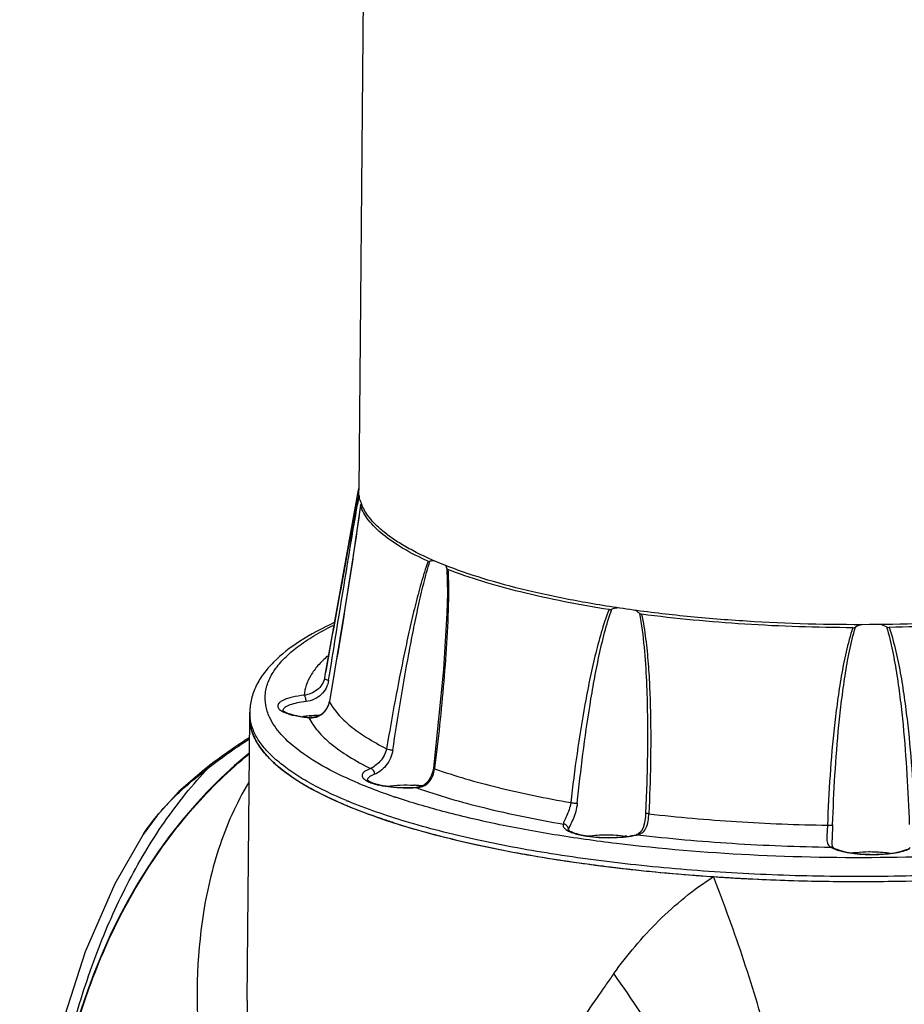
# Model space of a CAD drawing. Header units: millimetres. Extents: x 12 to 2508, y 25 to 1770.
# Tile 40 of 53: x 2147 to 2233, y 946 to 1042. Entities that reach past the tile are written whole.
import ezdxf

# ---------------------------------------------------------------- set-up
doc = ezdxf.new("R2010")
doc.units = ezdxf.units.MM
for name, color, linetype in [('ARM1_ABL90', 7, 'Continuous'), ('ARM1_PIPE_PBL98', 7, 'Continuous'), ('COVER_M_PBL80', 7, 'Continuous'), ('FLANGE_ARM1_PBL91', 7, 'Continuous'), ('HOLDER_M_PBL81', 7, 'Continuous'), ('MODULE_M_ABL79', 7, 'Continuous'), ('new_view_8_VBL72', 7, 'Continuous')]:
    doc.layers.add(name, color=color, linetype=linetype)

# ---------------------------------------------------------------- blocks, each defined once
blk = doc.blocks.new('COVER_M_PBL80', base_point=(1059.506, 1371.813))
at = {"layer": 'COVER_M_PBL80', "color": 2}
for p, q in [((1057.395, 1424.228), (1057.488, 1424.328)), ((1057.402, 1424.22), (1057.488, 1424.328)), ((1051.269, 1417.957), (1051.286, 1417.984))]:
    blk.add_line(p, q, dxfattribs=at)
at = {"layer": 'COVER_M_PBL80', "color": 7}
blk.add_line((1051.268, 1417.956), (1051.269, 1417.957), dxfattribs=at)
for points in [[(1057.26, 1424.334), (1054.764, 1422.159), (1052.626, 1419.82), (1051.267, 1417.956)], [(1051.269, 1417.957), (1048.481, 1413.114), (1045.57, 1406.466), (1043.304, 1399.346), (1041.684, 1392.211), (1040.607, 1385.414), (1039.936, 1379.081), (1039.561, 1373.171), (1039.419, 1367.802)]]:
    blk.add_lwpolyline(points, dxfattribs=at)
blk.add_arc((1092.96, 1378.612), 58.008, 122.66939, 127.98306, dxfattribs=at)
at = {"layer": 'COVER_M_PBL80', "color": 2}
for centre, radius, start, end in [((1093.241, 1378.535), 58.097, 122.93124, 127.98085), ((1075.585, 1399.548), 30.685, 126.14043, 126.46323), ((1071.871, 1403.823), 25.014, 135.81993, 137.42561)]:
    blk.add_arc(centre, radius, start, end, dxfattribs=at)
at = {"layer": 'COVER_M_PBL80', "color": 7}
blk.add_ellipse((1091.687, 1373.994), major_axis=(-12.478, 60.422), ratio=0.797017, start_param=0.39586, end_param=2.63402, dxfattribs=at)
at = {"layer": 'COVER_M_PBL80', "color": 2}
for points, knots in [([(1057.26, 1424.334), (1057.272, 1424.343), (1057.345, 1424.378), (1057.43, 1424.352), (1057.488, 1424.328)], [0, 0, 0, 0, 0.200537, 1, 1, 1, 1]), ([(1040.238, 1367.055), (1040.26, 1369.704), (1040.458, 1375.048), (1041.189, 1383.041), (1042.394, 1390.946), (1044.117, 1398.597), (1046.411, 1405.866), (1049.33, 1412.649), (1052.92, 1418.838), (1055.827, 1422.536), (1057.395, 1424.228)], [0, 0, 0, 0, 0.130387, 0.263077, 0.394867, 0.523729, 0.648709, 0.76954, 0.886437, 1, 1, 1, 1]), ([(1053.932, 1421.256), (1054.198, 1421.529), (1055.274, 1422.588), (1056.441, 1423.555), (1057.349, 1424.226)], [0, 0, 0, 0, 0.252443, 1, 1, 1, 1]), ([(1051.286, 1417.984), (1051.447, 1418.231), (1052.11, 1419.196), (1052.858, 1420.101), (1053.451, 1420.746)], [0, 0, 0, 0, 0.251317, 1, 1, 1, 1])]:
    blk.add_open_spline(points, degree=3, knots=knots, dxfattribs=at)
blk = doc.blocks.new('HOLDER_M_PBL81', base_point=(1109.856, 1362.7))
at = {"layer": 'HOLDER_M_PBL81', "color": 7}
for p, q in [((1061.463, 1401.695), (1061.701, 1429.463)), ((1067.356, 1422.665), (1067.29, 1422.697)), ((1067.348, 1422.664), (1067.29, 1422.697))]:
    blk.add_line(p, q, dxfattribs=at)
at = {"layer": 'HOLDER_M_PBL81', "color": 2}
for p, q in [((1096.285, 1402.77), (1096.247, 1402.715)), ((1096.309, 1402.767), (1096.272, 1402.712))]:
    blk.add_line(p, q, dxfattribs=at)
at = {"layer": 'HOLDER_M_PBL81', "color": 7}
for centre, radius, start, end in [((1065.93, 1429.427), 4.23, 179.50978, 186.48629), ((1078.742, 1442.663), 23.017, 236.68529, 239.44212), ((1079.959, 1444.708), 25.397, 239.42371, 240.07605), ((1098.617, 1490.605), 75.044, 252.32525, 253.68775), ((1102.799, 1505.248), 90.272, 253.75118, 256.18674), ((1106.537, 1520.44), 105.916, 256.18478, 257.48765), ((1109.93, 1536.017), 121.859, 257.51693, 259.31398), ((1112.831, 1551.437), 137.55, 259.31759, 260.4941), ((1115.314, 1566.523), 152.838, 260.51001, 261.97737), ((1117.285, 1580.573), 167.026, 261.98085, 263.04438), ((1118.835, 1593.527), 180.072, 263.05379, 264.34726), ((1119.979, 1605.16), 191.762, 264.34961, 265.33805), ((1120.573, 1612.495), 199.12, 265.33907, 266.12963), ((1120.916, 1617.578), 204.215, 266.12995, 266.76449), ((1121.08, 1620.414), 207.056, 266.76338, 266.96374), ((1121.307, 1624.935), 211.582, 266.96716, 268.89918), ((1121.407, 1628.558), 215.206, 268.8913, 269.08235), ((1121.407, 1628.083), 214.732, 269.08016, 271.00253), ((1121.442, 1625.762), 212.411, 271.00404, 271.18673)]:
    blk.add_arc(centre, radius, start, end, dxfattribs=at)
at = {"layer": 'HOLDER_M_PBL81', "color": 2}
for centre, radius, start, end in [((1267.394, 1282.943), 208.894, 144.47424, 144.82447), ((1268.377, 1282.25), 210.097, 144.8243, 144.99544)]:
    blk.add_arc(centre, radius, start, end, dxfattribs=at)
at = {"layer": 'HOLDER_M_PBL81', "color": 7}
for points, knots in [([(1062.082, 1427.637), (1062.036, 1427.745), (1061.871, 1428.168), (1061.766, 1428.615), (1061.728, 1428.949)], [0, 0, 0, 0, 0.257928, 1, 1, 1, 1]), ([(1062.522, 1426.803), (1062.478, 1426.872), (1062.316, 1427.141), (1062.173, 1427.422), (1062.082, 1427.637)], [0, 0, 0, 0, 0.257516, 1, 1, 1, 1]), ([(1063.499, 1425.556), (1063.404, 1425.657), (1063.05, 1426.05), (1062.729, 1426.473), (1062.522, 1426.803)], [0, 0, 0, 0, 0.263134, 1, 1, 1, 1]), ([(1043.267, 1365.787), (1042.237, 1371.426), (1041.429, 1382.843), (1043.697, 1396.878), (1047.513, 1407.235), (1051.296, 1414.328), (1055.972, 1420.638), (1059.679, 1424.258), (1061.648, 1425.874)], [0, 0, 0, 0, 0.26179, 0.517809, 0.642602, 0.764606, 0.883702, 1, 1, 1, 1]), ([(1064.39, 1424.708), (1064.309, 1424.777), (1064.002, 1425.048), (1063.707, 1425.334), (1063.499, 1425.556)], [0, 0, 0, 0, 0.259126, 1, 1, 1, 1]), ([(1066.1, 1423.429), (1065.944, 1423.532), (1065.354, 1423.932), (1064.787, 1424.366), (1064.39, 1424.708)], [0, 0, 0, 0, 0.263434, 1, 1, 1, 1]), ([(1071.196, 1420.793), (1070.845, 1420.94), (1069.536, 1421.508), (1068.256, 1422.144), (1067.348, 1422.664)], [0, 0, 0, 0, 0.266852, 1, 1, 1, 1]), ([(1075.833, 1419.104), (1075.42, 1419.236), (1073.857, 1419.75), (1072.314, 1420.326), (1071.196, 1420.793)], [0, 0, 0, 0, 0.263512, 1, 1, 1, 1])]:
    blk.add_open_spline(points, degree=3, knots=knots, dxfattribs=at)
at = {"layer": 'HOLDER_M_PBL81', "color": 2}
for points, knots in [([(1061.615, 1423.075), (1060.378, 1421.026), (1058.405, 1416.559), (1057.369, 1411.811), (1057.034, 1409.393)], [0, 0, 0, 0, 0.495142, 1, 1, 1, 1]), ([(1097.384, 1404.325), (1098.693, 1406.159), (1101.637, 1409.67), (1105.2, 1412.574), (1107.133, 1413.829)], [0, 0, 0, 0, 0.494369, 1, 1, 1, 1]), ([(1115.858, 1381.23), (1115.527, 1383.821), (1114.618, 1389.175), (1112.69, 1397.3), (1110.202, 1405.602), (1108.21, 1411.105), (1107.133, 1413.829)], [0, 0, 0, 0, 0.231642, 0.481183, 0.740249, 1, 1, 1, 1]), ([(1057.034, 1409.393), (1056.422, 1404.989), (1056.427, 1395.756), (1059.053, 1381.9), (1063.825, 1367.919), (1068.175, 1358.842), (1070.627, 1354.341)], [0, 0, 0, 0, 0.23186, 0.476375, 0.732755, 1, 1, 1, 1]), ([(1111.202, 1373.815), (1110.809, 1376.25), (1109.526, 1381.33), (1106.533, 1388.955), (1102.467, 1396.758), (1099.175, 1401.826), (1097.384, 1404.325)], [0, 0, 0, 0, 0.219256, 0.463748, 0.726731, 1, 1, 1, 1]), ([(1096.247, 1402.715), (1090.819, 1394.959), (1081.321, 1379.275), (1073.744, 1362.585), (1070.627, 1354.341)], [0, 0, 0, 0, 0.517847, 1, 1, 1, 1]), ([(1061.463, 1401.695), (1061.429, 1397.782), (1061.846, 1389.854), (1064.303, 1373.874), (1067.749, 1362.055), (1070.627, 1354.341)], [0, 0, 0, 0, 0.242271, 0.49024, 1, 1, 1, 1])]:
    blk.add_open_spline(points, degree=3, knots=knots, dxfattribs=at)
blk = doc.blocks.new('MODULE_M_ABL79', base_point=(1109.856, 1362.7))
at = {"layer": 'COVER_M_PBL80'}
blk.add_blockref('COVER_M_PBL80', (1059.506, 1371.813), dxfattribs=at)
at = {"layer": 'HOLDER_M_PBL81'}
blk.add_blockref('HOLDER_M_PBL81', (1109.856, 1362.7), dxfattribs=at)
blk = doc.blocks.new('FLANGE_ARM1_PBL91', base_point=(1119.701, 1432.667))
at = {"layer": 'FLANGE_ARM1_PBL91', "color": 7}
for p, q in [((1072.343, 1451.725), (1069.066, 1433.568)), ((1072.55, 1450.221), (1072.551, 1450.197)), ((1081.07, 1441.582), (1081.07, 1441.554)), ((1061.701, 1429.463), (1061.705, 1429.944)), ((1067.535, 1429.428), (1067.535, 1429.428)), ((1100.676, 1426.3), (1100.676, 1426.3)), ((1077.98, 1422.573), (1077.979, 1422.573)), ((1100.494, 1420.058), (1100.494, 1420.058)), ((1118.76, 1417.424), (1118.76, 1417.423))]:
    blk.add_line(p, q, dxfattribs=at)
at = {"layer": 'FLANGE_ARM1_PBL91', "color": 2}
for p, q in [((1081.03, 1444.04), (1081.07, 1441.582)), ((1081.167, 1441.581), (1081.167, 1441.553)), ((1081.172, 1441.581), (1081.172, 1441.553)), ((1069.066, 1433.568), (1069.027, 1433.287)), ((1069.077, 1433.567), (1069.027, 1433.287)), ((1069.513, 1430.98), (1069.508, 1431.002)), ((1067.493, 1429.412), (1067.535, 1429.428)), ((1067.493, 1429.412), (1067.499, 1429.402)), ((1067.493, 1429.412), (1067.497, 1429.402)), ((1079.82, 1424.448), (1079.814, 1424.399)), ((1079.82, 1424.448), (1079.814, 1424.399)), ((1078.01, 1422.556), (1077.98, 1422.573)), ((1077.981, 1422.554), (1078.01, 1422.556)), ((1100.812, 1420.045), (1100.81, 1419.99)), ((1100.812, 1420.045), (1100.81, 1419.99)), ((1099.702, 1417.933), (1099.582, 1417.938))]:
    blk.add_line(p, q, dxfattribs=at)
at = {"layer": 'FLANGE_ARM1_PBL91', "color": 7}
for points in [[(1072.55, 1450.221), (1072.271, 1448.209), (1071.807, 1445.075), (1071.028, 1440.101), (1069.508, 1431.002)], [(1081.07, 1441.581), (1081.027, 1439.66), (1080.703, 1434.134), (1079.705, 1424.462)], [(1069.508, 1431.002), (1069.436, 1430.714), (1069.181, 1430.203), (1068.801, 1429.798), (1068.346, 1429.538), (1067.844, 1429.425), (1067.535, 1429.428)], [(1100.676, 1426.3), (1100.612, 1423.052), (1100.494, 1420.058)], [(1079.705, 1424.462), (1079.653, 1424.166), (1079.463, 1423.61), (1079.166, 1423.144), (1078.771, 1422.806), (1078.291, 1422.615), (1077.98, 1422.573)], [(1100.494, 1420.058), (1100.47, 1419.714), (1100.385, 1419.099), (1100.249, 1418.612), (1100.067, 1418.265), (1099.796, 1418.019), (1099.579, 1417.937)], [(1118.895, 1416.665), (1118.871, 1416.686), (1118.822, 1416.786), (1118.778, 1417.002), (1118.759, 1417.364), (1118.76, 1417.423)]]:
    blk.add_lwpolyline(points, dxfattribs=at)
for centre, radius, start, end in [((1075.798, 1451.402), 3.458, 174.76622, 184.09179), ((1075.861, 1451.395), 3.521, 170.38472, 174.75092), ((1072.662, 1450.06), 1.103, 100.98169, 102.75934), ((1098.413, 1437.957), 2.238, 48.98111, 62.8499), ((1122.61, 1435.274), 3.391, 106.02411, 117.1083), ((1122.521, 1435.01), 3.66, 64.5353, 75.02479), ((1068.432, 1418.728), 10.891, 94.83866, 97.99905), ((1068.559, 1417.424), 12.201, 94.66185, 94.91439), ((1068.644, 1416.299), 13.329, 90.61977, 94.63071), ((1076.985, 1409.507), 13.308, 85.605, 86.45357), ((1077.049, 1410.31), 12.502, 83.09475, 85.61567), ((1097.046, 1407.824), 10.083, 80.8912, 81.83419)]:
    blk.add_arc(centre, radius, start, end, dxfattribs=at)
at = {"layer": 'FLANGE_ARM1_PBL91', "color": 2}
for centre, radius, start, end in [((1224.44, 1423.414), 154.529, 169.66532, 169.98318), ((1065.238, 1430.065), 0.293, 167.59394, 170.53811), ((1067.585, 1431.288), 1.948, 325.26257, 326.35144), ((1067.535, 1431.317), 2.006, 326.42872, 340.46144), ((1067.511, 1431.327), 2.032, 340.43395, 346.25195), ((1067.544, 1431.319), 1.997, 346.25189, 350.23948), ((1065.931, 1429.908), 4.227, 179.51644, 186.02086), ((1065.989, 1429.914), 4.285, 186.01519, 187.19348), ((1067.72, 1431.298), 1.9, 263.11724, 264.36335), ((1089.4, 1463.404), 43.873, 247.18076, 247.29684), ((1073.507, 1423.253), 0.295, 166.91139, 170.06814), ((1095.737, 1480.237), 61.862, 251.06917, 251.39691), ((1088.753, 1463.229), 45.478, 247.297, 247.484), ((1093.718, 1419.891), 1.779, 237.36436, 240.18879), ((1093.203, 1418.366), 0.295, 166.37043, 169.49648), ((1093.222, 1418.361), 0.315, 158.47173, 166.30209), ((1098.014, 1425.002), 7.268, 282.56813, 283.42722)]:
    blk.add_arc(centre, radius, start, end, dxfattribs=at)
for points, knots in [([(1072.349, 1451.155), (1072.062, 1449.763), (1071.518, 1446.905), (1070.711, 1442.553), (1069.896, 1438.084), (1069.351, 1435.079), (1069.077, 1433.567)], [0, 0, 0, 0, 0.238276, 0.48785, 0.742334, 1, 1, 1, 1]), ([(1069.438, 1433.069), (1069.908, 1435.992), (1070.609, 1440.347), (1071.551, 1446.088), (1072.022, 1448.907), (1072.267, 1450.292)], [0, 0, 0, 0, 0.508795, 0.75814, 1, 1, 1, 1]), ([(1072.551, 1450.197), (1072.335, 1448.573), (1071.861, 1445.342), (1070.861, 1438.935), (1070.062, 1434.153), (1069.513, 1430.98)], [0, 0, 0, 0, 0.252543, 0.503464, 1, 1, 1, 1]), ([(1079.177, 1444.737), (1078.922, 1444.029), (1078.478, 1442.568), (1077.895, 1440.338), (1077.361, 1438.06), (1076.694, 1434.978), (1075.931, 1431.079), (1075.378, 1427.942), (1075.113, 1426.366)], [0, 0, 0, 0, 0.119992, 0.242872, 0.367256, 0.49262, 0.745346, 1, 1, 1, 1]), ([(1075.722, 1426.22), (1075.959, 1427.802), (1076.454, 1430.953), (1077.136, 1434.872), (1077.732, 1437.976), (1078.212, 1440.275), (1078.732, 1442.533), (1079.134, 1444.014), (1079.367, 1444.736)], [0, 0, 0, 0, 0.254156, 0.506586, 0.631908, 0.756328, 0.879533, 1, 1, 1, 1]), ([(1081.172, 1441.553), (1081.162, 1440.116), (1081.046, 1437.247), (1080.631, 1431.54), (1080.173, 1427.278), (1079.82, 1424.448)], [0, 0, 0, 0, 0.251124, 0.501535, 1, 1, 1, 1]), ([(1096.913, 1440.004), (1096.615, 1439.268), (1096.12, 1437.748), (1095.515, 1435.427), (1094.996, 1433.073), (1094.387, 1429.905), (1093.75, 1425.911), (1093.338, 1422.7), (1093.154, 1421.089)], [0, 0, 0, 0, 0.123322, 0.247576, 0.372336, 0.497438, 0.748355, 1, 1, 1, 1]), ([(1093.798, 1421.034), (1093.964, 1422.646), (1094.332, 1425.863), (1094.902, 1429.867), (1095.445, 1433.047), (1095.911, 1435.413), (1096.45, 1437.753), (1096.899, 1439.288), (1097.173, 1440.035)], [0, 0, 0, 0, 0.251541, 0.502394, 0.627481, 0.752221, 0.87659, 1, 1, 1, 1]), ([(1099.882, 1439.646), (1100.106, 1438.55), (1100.373, 1436.326), (1100.589, 1432.984), (1100.681, 1429.641), (1100.686, 1427.413), (1100.676, 1426.3)], [0, 0, 0, 0, 0.250688, 0.50082, 0.750557, 1, 1, 1, 1]), ([(1100.092, 1439.548), (1100.271, 1438.75), (1100.522, 1437.133), (1100.758, 1434.694), (1100.902, 1432.25), (1101.004, 1428.993), (1101, 1424.922), (1100.891, 1421.669), (1100.812, 1420.045)], [0, 0, 0, 0, 0.125371, 0.25064, 0.375783, 0.500814, 0.750574, 1, 1, 1, 1]), ([(1063.647, 1429.465), (1063.477, 1429.835), (1063.225, 1430.602), (1063.186, 1431.815), (1063.503, 1433.014), (1064.161, 1434.182), (1065.141, 1435.317), (1066.436, 1436.419), (1068.039, 1437.485), (1069.236, 1438.131), (1069.88, 1438.451)], [0, 0, 0, 0, 0.100668, 0.196826, 0.295565, 0.403415, 0.525264, 0.664272, 0.822232, 1, 1, 1, 1]), ([(1120.805, 1438.224), (1120.54, 1437.453), (1120.123, 1435.872), (1119.653, 1433.472), (1119.284, 1431.054), (1118.889, 1427.818), (1118.539, 1423.756), (1118.373, 1420.5), (1118.316, 1418.871)], [0, 0, 0, 0, 0.125064, 0.250088, 0.375089, 0.500079, 0.750034, 1, 1, 1, 1]), ([(1118.822, 1418.9), (1118.874, 1420.529), (1119.024, 1423.785), (1119.338, 1427.849), (1119.691, 1431.09), (1120.024, 1433.513), (1120.441, 1435.924), (1120.821, 1437.514), (1121.065, 1438.292)], [0, 0, 0, 0, 0.249937, 0.499871, 0.62485, 0.749819, 0.874907, 1, 1, 1, 1]), ([(1124.095, 1438.314), (1124.338, 1437.539), (1124.716, 1435.954), (1125.131, 1433.55), (1125.461, 1431.131), (1125.812, 1427.895), (1126.123, 1423.836), (1126.272, 1420.583), (1126.324, 1418.955)], [0, 0, 0, 0, 0.124843, 0.249812, 0.374736, 0.499725, 0.749798, 1, 1, 1, 1]), ([(1124.359, 1438.25), (1124.626, 1437.482), (1125.044, 1435.907), (1125.516, 1433.514), (1125.888, 1431.102), (1126.287, 1427.871), (1126.643, 1423.815), (1126.815, 1420.562), (1126.875, 1418.934)], [0, 0, 0, 0, 0.124827, 0.249734, 0.374691, 0.499688, 0.749777, 1, 1, 1, 1]), ([(1069.333, 1435.447), (1068.997, 1435.155), (1068.394, 1434.566), (1067.673, 1433.603), (1067.201, 1432.617), (1067.056, 1431.933), (1067.031, 1431.602)], [0, 0, 0, 0, 0.290755, 0.549287, 0.782487, 1, 1, 1, 1]), ([(1069.027, 1433.287), (1068.986, 1433.063), (1068.814, 1432.62), (1068.328, 1432.095), (1067.709, 1431.751), (1067.255, 1431.634), (1067.031, 1431.602)], [0, 0, 0, 0, 0.246312, 0.498241, 0.756203, 1, 1, 1, 1]), ([(1069.438, 1433.069), (1069.396, 1432.807), (1069.226, 1432.288), (1068.726, 1431.629), (1068.034, 1431.171), (1067.497, 1431.025), (1067.23, 1430.996)], [0, 0, 0, 0, 0.245765, 0.495264, 0.751369, 1, 1, 1, 1]), ([(1069.027, 1433.287), (1069.024, 1433.267), (1069.06, 1433.214), (1069.197, 1433.134), (1069.335, 1433.091), (1069.438, 1433.069)], [0, 0, 0, 0, 0.128474, 0.344776, 1, 1, 1, 1]), ([(1067.031, 1431.602), (1066.645, 1431.558), (1066.098, 1431.474), (1065.432, 1431.293), (1065.043, 1431.148), (1064.745, 1430.987), (1064.54, 1430.814), (1064.434, 1430.614), (1064.453, 1430.477), (1064.477, 1430.42)], [0, 0, 0, 0, 0.381397, 0.541715, 0.67764, 0.787751, 0.872899, 0.93895, 1, 1, 1, 1]), ([(1067.23, 1430.996), (1067.231, 1431.123), (1067.206, 1431.306), (1067.122, 1431.507), (1067.064, 1431.582), (1067.031, 1431.602)], [0, 0, 0, 0, 0.582367, 0.824981, 1, 1, 1, 1]), ([(1064.477, 1430.42), (1064.522, 1430.313), (1064.737, 1430.103), (1064.992, 1429.977), (1065.148, 1429.911)], [0, 0, 0, 0, 0.407266, 1, 1, 1, 1]), ([(1067.23, 1430.996), (1066.931, 1430.962), (1066.39, 1430.879), (1065.765, 1430.714), (1065.373, 1430.545), (1065.124, 1430.396), (1064.976, 1430.24), (1064.952, 1430.128)], [0, 0, 0, 0, 0.35833, 0.651021, 0.767889, 0.863971, 1, 1, 1, 1]), ([(1067.534, 1429.407), (1067.843, 1429.377), (1068.501, 1429.476), (1069.003, 1429.915), (1069.186, 1430.178)], [0, 0, 0, 0, 0.492497, 1, 1, 1, 1]), ([(1069.513, 1430.98), (1069.739, 1430.551), (1070.357, 1429.691), (1071.602, 1428.521), (1073.215, 1427.386), (1074.444, 1426.704), (1075.113, 1426.366)], [0, 0, 0, 0, 0.197711, 0.427518, 0.694251, 1, 1, 1, 1]), ([(1071.201, 1421.275), (1069.874, 1421.83), (1068.006, 1422.712), (1065.783, 1424.094), (1064.446, 1425.105), (1063.363, 1426.138), (1062.538, 1427.193), (1061.978, 1428.268), (1061.784, 1429.014), (1061.738, 1429.377)], [0, 0, 0, 0, 0.333269, 0.477152, 0.606125, 0.721, 0.823224, 0.915092, 1, 1, 1, 1]), ([(1072.385, 1422.965), (1071.299, 1423.422), (1069.321, 1424.348), (1066.748, 1425.931), (1064.83, 1427.584), (1063.933, 1428.842), (1063.647, 1429.465)], [0, 0, 0, 0, 0.318705, 0.589596, 0.814498, 1, 1, 1, 1]), ([(1065.148, 1429.911), (1065.473, 1429.773), (1066.253, 1429.564), (1067.047, 1429.453), (1067.493, 1429.412)], [0, 0, 0, 0, 0.441394, 1, 1, 1, 1]), ([(1067.497, 1429.402), (1067.73, 1428.938), (1068.384, 1428.005), (1069.725, 1426.742), (1071.478, 1425.518), (1072.818, 1424.785), (1073.548, 1424.422)], [0, 0, 0, 0, 0.195898, 0.424856, 0.692155, 1, 1, 1, 1]), ([(1177.671, 1428.485), (1177.62, 1428.065), (1177.38, 1427.197), (1176.66, 1425.967), (1175.592, 1424.772), (1174.183, 1423.615), (1172.442, 1422.496), (1170.379, 1421.421), (1168.003, 1420.394), (1164.286, 1419.045), (1158.953, 1417.559), (1151.83, 1416.121), (1143.916, 1415.002), (1135.404, 1414.231), (1126.504, 1413.829), (1117.436, 1413.806), (1108.424, 1414.162), (1099.691, 1414.889), (1091.452, 1415.968), (1083.909, 1417.37), (1077.246, 1419.059), (1073.176, 1420.456), (1071.338, 1421.218)], [0, 0, 0, 0, 0.011399, 0.023914, 0.038124, 0.054395, 0.072929, 0.093816, 0.11707, 0.142649, 0.200411, 0.266126, 0.338457, 0.415824, 0.496485, 0.578592, 0.660254, 0.739593, 0.814804, 0.884213, 0.946341, 1, 1, 1, 1]), ([(1075.113, 1426.366), (1075.073, 1426.132), (1074.909, 1425.675), (1074.498, 1425.109), (1074.031, 1424.691), (1073.701, 1424.49), (1073.548, 1424.422)], [0, 0, 0, 0, 0.276052, 0.553167, 0.806435, 1, 1, 1, 1]), ([(1075.113, 1426.366), (1075.194, 1426.321), (1075.399, 1426.264), (1075.606, 1426.229), (1075.722, 1426.22)], [0, 0, 0, 0, 0.441481, 1, 1, 1, 1]), ([(1075.722, 1426.22), (1075.682, 1425.948), (1075.521, 1425.411), (1075.091, 1424.711), (1074.557, 1424.177), (1074.146, 1423.93), (1073.949, 1423.858)], [0, 0, 0, 0, 0.268451, 0.539441, 0.79497, 1, 1, 1, 1]), ([(1073.548, 1424.422), (1073.365, 1424.355), (1073.114, 1424.248), (1072.855, 1424.044), (1072.743, 1423.896), (1072.704, 1423.735), (1072.748, 1423.574), (1072.864, 1423.425), (1072.971, 1423.342), (1073.033, 1423.3)], [0, 0, 0, 0, 0.34705, 0.476739, 0.581309, 0.670665, 0.760873, 0.867571, 1, 1, 1, 1]), ([(1073.949, 1423.858), (1073.95, 1423.986), (1073.874, 1424.234), (1073.662, 1424.399), (1073.548, 1424.422)], [0, 0, 0, 0, 0.5238, 1, 1, 1, 1]), ([(1078.01, 1422.556), (1078.245, 1422.562), (1078.717, 1422.65), (1079.305, 1423.073), (1079.671, 1423.695), (1079.785, 1424.162), (1079.814, 1424.399)], [0, 0, 0, 0, 0.249724, 0.495475, 0.745587, 1, 1, 1, 1]), ([(1079.814, 1424.399), (1079.786, 1424.408), (1079.751, 1424.42), (1079.704, 1424.449), (1079.705, 1424.462)], [0, 0, 0, 0, 0.692636, 1, 1, 1, 1]), ([(1079.814, 1424.399), (1081.827, 1423.692), (1086.243, 1422.426), (1090.739, 1421.508), (1093.154, 1421.089)], [0, 0, 0, 0, 0.465437, 1, 1, 1, 1]), ([(1073.949, 1423.858), (1073.851, 1423.823), (1073.674, 1423.749), (1073.408, 1423.598), (1073.247, 1423.436), (1073.22, 1423.319)], [0, 0, 0, 0, 0.336508, 0.613118, 1, 1, 1, 1]), ([(1075.667, 1421.721), (1075.387, 1421.817), (1074.311, 1422.195), (1073.246, 1422.605), (1072.467, 1422.931)], [0, 0, 0, 0, 0.260156, 1, 1, 1, 1]), ([(1073.033, 1423.3), (1073.069, 1423.275), (1073.239, 1423.171), (1073.424, 1423.092), (1073.57, 1423.037)], [0, 0, 0, 0, 0.218621, 1, 1, 1, 1]), ([(1073.57, 1423.037), (1073.853, 1422.932), (1074.504, 1422.762), (1075.974, 1422.542), (1077.165, 1422.513), (1077.981, 1422.554)], [0, 0, 0, 0, 0.203407, 0.450148, 1, 1, 1, 1]), ([(1168.663, 1422.91), (1167.437, 1422.347), (1164.743, 1421.291), (1160.334, 1419.949), (1155.337, 1418.761), (1147.742, 1417.361), (1137.346, 1416.157), (1124.237, 1415.557), (1110.868, 1415.801), (1099.929, 1416.712), (1091.646, 1417.878), (1085.972, 1418.92), (1080.786, 1420.132), (1077.529, 1421.093), (1076.002, 1421.607)], [0, 0, 0, 0, 0.043014, 0.092144, 0.146924, 0.206735, 0.338402, 0.480366, 0.62504, 0.764641, 0.830205, 0.891783, 0.948601, 1, 1, 1, 1]), ([(1078.01, 1422.556), (1080.177, 1421.783), (1084.952, 1420.408), (1089.816, 1419.423), (1092.436, 1418.976)], [0, 0, 0, 0, 0.464004, 1, 1, 1, 1]), ([(1093.154, 1421.089), (1093.125, 1420.851), (1093.016, 1420.395), (1092.773, 1419.798), (1092.569, 1419.378), (1092.465, 1419.118), (1092.438, 1419.017), (1092.436, 1418.976)], [0, 0, 0, 0, 0.320792, 0.62357, 0.862765, 0.944751, 1, 1, 1, 1]), ([(1093.798, 1421.034), (1093.77, 1420.757), (1093.663, 1420.218), (1093.408, 1419.49), (1093.166, 1418.969), (1093.007, 1418.648), (1092.949, 1418.526), (1092.929, 1418.476)], [0, 0, 0, 0, 0.306954, 0.603692, 0.851554, 0.940625, 1, 1, 1, 1]), ([(1093.154, 1421.089), (1093.267, 1421.067), (1093.482, 1421.039), (1093.698, 1421.027), (1093.798, 1421.034)], [0, 0, 0, 0, 0.535021, 1, 1, 1, 1]), ([(1099.702, 1417.933), (1099.886, 1417.969), (1100.258, 1418.126), (1100.612, 1418.647), (1100.762, 1419.291), (1100.799, 1419.751), (1100.81, 1419.99)], [0, 0, 0, 0, 0.222624, 0.453637, 0.71669, 1, 1, 1, 1]), ([(1100.81, 1419.99), (1100.767, 1419.994), (1100.691, 1420.002), (1100.588, 1420.019), (1100.533, 1420.033), (1100.493, 1420.048), (1100.494, 1420.058)], [0, 0, 0, 0, 0.397032, 0.710928, 0.914954, 1, 1, 1, 1]), ([(1100.81, 1419.99), (1103.666, 1419.658), (1109.495, 1419.145), (1115.342, 1418.917), (1118.316, 1418.871)], [0, 0, 0, 0, 0.491562, 1, 1, 1, 1]), ([(1092.436, 1418.976), (1092.418, 1418.93), (1092.4, 1418.825), (1092.456, 1418.665), (1092.581, 1418.518), (1092.693, 1418.435), (1092.758, 1418.393)], [0, 0, 0, 0, 0.207132, 0.422285, 0.680131, 1, 1, 1, 1]), ([(1092.929, 1418.476), (1092.93, 1418.601), (1092.822, 1418.862), (1092.564, 1418.971), (1092.436, 1418.976)], [0, 0, 0, 0, 0.494208, 1, 1, 1, 1]), ([(1118.316, 1418.871), (1118.306, 1418.633), (1118.272, 1418.178), (1118.24, 1417.629), (1118.277, 1417.242), (1118.345, 1417.01), (1118.464, 1416.83), (1118.575, 1416.751), (1118.633, 1416.723)], [0, 0, 0, 0, 0.314449, 0.600416, 0.721381, 0.824944, 0.914996, 1, 1, 1, 1]), ([(1118.316, 1418.871), (1118.374, 1418.869), (1118.485, 1418.867), (1118.635, 1418.87), (1118.744, 1418.881), (1118.805, 1418.888), (1118.822, 1418.9)], [0, 0, 0, 0, 0.346576, 0.652201, 0.87886, 1, 1, 1, 1]), ([(1118.822, 1418.9), (1118.814, 1418.648), (1118.788, 1418.156), (1118.762, 1417.665), (1118.76, 1417.424)], [0, 0, 0, 0, 0.511374, 1, 1, 1, 1]), ([(1092.833, 1418.348), (1092.959, 1418.275), (1093.256, 1418.144), (1093.984, 1417.918), (1094.594, 1417.813), (1095.028, 1417.759)], [0, 0, 0, 0, 0.191141, 0.425192, 1, 1, 1, 1]), ([(1095.028, 1417.759), (1095.817, 1417.661), (1097.006, 1417.615), (1098.532, 1417.72), (1099.259, 1417.833), (1099.596, 1417.908)], [0, 0, 0, 0, 0.519979, 0.774158, 1, 1, 1, 1]), ([(1099.702, 1417.933), (1102.788, 1417.567), (1109.091, 1417.006), (1115.415, 1416.766), (1118.633, 1416.723)], [0, 0, 0, 0, 0.491211, 1, 1, 1, 1]), ([(1118.89, 1416.668), (1118.834, 1416.702), (1118.744, 1416.729), (1118.656, 1416.725), (1118.633, 1416.723)], [0, 0, 0, 0, 0.744032, 1, 1, 1, 1]), ([(1118.633, 1416.723), (1118.649, 1416.713), (1118.717, 1416.673), (1118.788, 1416.637), (1118.843, 1416.611)], [0, 0, 0, 0, 0.235647, 1, 1, 1, 1]), ([(1118.843, 1416.611), (1118.87, 1416.598), (1118.989, 1416.544), (1119.11, 1416.498), (1119.204, 1416.465)], [0, 0, 0, 0, 0.233733, 1, 1, 1, 1]), ([(1119.204, 1416.465), (1119.461, 1416.376), (1120.037, 1416.228), (1121.335, 1416.026), (1122.381, 1415.984), (1123.1, 1416)], [0, 0, 0, 0, 0.206807, 0.451913, 1, 1, 1, 1]), ([(1123.1, 1416), (1123.726, 1416.014), (1124.616, 1416.083), (1125.697, 1416.305), (1126.152, 1416.453), (1126.348, 1416.54)], [0, 0, 0, 0, 0.567645, 0.806185, 1, 1, 1, 1])]:
    blk.add_open_spline(points, degree=3, knots=knots, dxfattribs=at)
at = {"layer": 'FLANGE_ARM1_PBL91', "color": 7}
for points, knots in [([(1072.349, 1451.155), (1072.35, 1451.145), (1072.376, 1451.123), (1072.403, 1451.132), (1072.418, 1451.136)], [0, 0, 0, 0, 0.384504, 1, 1, 1, 1]), ([(1072.59, 1450.319), (1072.585, 1450.31), (1072.568, 1450.279), (1072.553, 1450.246), (1072.55, 1450.221)], [0, 0, 0, 0, 0.295515, 1, 1, 1, 1]), ([(1079.177, 1444.737), (1078.325, 1445.124), (1076.781, 1445.905), (1074.798, 1447.24), (1073.357, 1448.631), (1072.731, 1449.683), (1072.551, 1450.197)], [0, 0, 0, 0, 0.319748, 0.590047, 0.813958, 1, 1, 1, 1]), ([(1079.177, 1444.737), (1079.19, 1444.732), (1079.252, 1444.715), (1079.318, 1444.725), (1079.367, 1444.736)], [0, 0, 0, 0, 0.216042, 1, 1, 1, 1]), ([(1079.786, 1444.8), (1079.752, 1444.797), (1079.611, 1444.785), (1079.471, 1444.76), (1079.367, 1444.736)], [0, 0, 0, 0, 0.240874, 1, 1, 1, 1]), ([(1081.03, 1444.04), (1081.023, 1444.068), (1080.989, 1444.175), (1080.94, 1444.277), (1080.895, 1444.347)], [0, 0, 0, 0, 0.256795, 1, 1, 1, 1]), ([(1081.03, 1444.04), (1081.038, 1444.014), (1081.059, 1443.964), (1081.104, 1443.93), (1081.129, 1443.921)], [0, 0, 0, 0, 0.499522, 1, 1, 1, 1]), ([(1096.913, 1440.004), (1093.997, 1440.46), (1089.809, 1441.264), (1084.571, 1442.698), (1082.223, 1443.498), (1081.129, 1443.921)], [0, 0, 0, 0, 0.54367, 0.783955, 1, 1, 1, 1]), ([(1096.913, 1440.004), (1096.934, 1440.001), (1097.022, 1439.996), (1097.109, 1440.014), (1097.173, 1440.035)], [0, 0, 0, 0, 0.23927, 1, 1, 1, 1]), ([(1097.796, 1440.181), (1097.744, 1440.174), (1097.533, 1440.138), (1097.326, 1440.084), (1097.173, 1440.035)], [0, 0, 0, 0, 0.247536, 1, 1, 1, 1]), ([(1144.452, 1439.873), (1141.244, 1439.378), (1134.556, 1438.627), (1127.836, 1438.311), (1124.359, 1438.25)], [0, 0, 0, 0, 0.482793, 1, 1, 1, 1]), ([(1099.882, 1439.646), (1099.896, 1439.634), (1099.958, 1439.586), (1100.033, 1439.556), (1100.092, 1439.548)], [0, 0, 0, 0, 0.239374, 1, 1, 1, 1]), ([(1120.805, 1438.224), (1117.27, 1438.234), (1110.348, 1438.458), (1103.45, 1439.107), (1100.092, 1439.548)], [0, 0, 0, 0, 0.510697, 1, 1, 1, 1]), ([(1069.992, 1438.729), (1068.823, 1438.187), (1066.709, 1437.068), (1064.401, 1435.311), (1063.047, 1433.76), (1062.303, 1432.561), (1061.824, 1431.283), (1061.709, 1430.389), (1061.705, 1429.944)], [0, 0, 0, 0, 0.304691, 0.563442, 0.679681, 0.789401, 0.894898, 1, 1, 1, 1]), ([(1120.805, 1438.224), (1120.828, 1438.224), (1120.919, 1438.231), (1121.005, 1438.261), (1121.065, 1438.292)], [0, 0, 0, 0, 0.25559, 1, 1, 1, 1]), ([(1064.929, 1430.14), (1064.928, 1430.144), (1064.952, 1430.112), (1064.971, 1430.101), (1065.033, 1430.046), (1065.113, 1429.999), (1065.221, 1429.941), (1065.351, 1429.883), (1065.502, 1429.825), (1065.738, 1429.745), (1066.074, 1429.654), (1066.52, 1429.561), (1067.013, 1429.483), (1067.357, 1429.445), (1067.535, 1429.428)], [0, 0, 0, 0, 0.004475, 0.020357, 0.046598, 0.082475, 0.127111, 0.179497, 0.238752, 0.304345, 0.452542, 0.620351, 0.80418, 1, 1, 1, 1]), ([(1061.701, 1429.463), (1061.698, 1429.179), (1061.753, 1428.599), (1062.108, 1427.412), (1063.051, 1425.924), (1064.79, 1424.283), (1066.229, 1423.322), (1067.038, 1422.844)], [0, 0, 0, 0, 0.096099, 0.195724, 0.416865, 0.681994, 1, 1, 1, 1]), ([(1071.196, 1420.793), (1073.051, 1420.017), (1077.165, 1418.598), (1083.91, 1416.886), (1091.558, 1415.467), (1099.919, 1414.381), (1108.782, 1413.657), (1117.921, 1413.314), (1127.105, 1413.361), (1136.102, 1413.797), (1144.682, 1414.609), (1152.629, 1415.777), (1159.743, 1417.268), (1165.039, 1418.804), (1168.701, 1420.197), (1171.018, 1421.252), (1173.012, 1422.355), (1174.67, 1423.502), (1175.986, 1424.687), (1176.95, 1425.911), (1177.549, 1427.172), (1177.693, 1428.048), (1177.696, 1428.468)], [0, 0, 0, 0, 0.053899, 0.116465, 0.186468, 0.262376, 0.342454, 0.424828, 0.507553, 0.588671, 0.666276, 0.738576, 0.803958, 0.861069, 0.88621, 0.908959, 0.929288, 0.947232, 0.962917, 0.9766, 0.988734, 1, 1, 1, 1]), ([(1067.038, 1422.844), (1067.346, 1422.662), (1068.694, 1421.904), (1070.1, 1421.252), (1071.196, 1420.793)], [0, 0, 0, 0, 0.231412, 1, 1, 1, 1]), ([(1073.197, 1423.328), (1073.199, 1423.33), (1073.204, 1423.319), (1073.212, 1423.313), (1073.228, 1423.296), (1073.256, 1423.271), (1073.301, 1423.236), (1073.361, 1423.198), (1073.434, 1423.157), (1073.52, 1423.115), (1073.657, 1423.054), (1073.855, 1422.981), (1074.123, 1422.899), (1074.425, 1422.824), (1074.758, 1422.756), (1075.116, 1422.696), (1075.632, 1422.628), (1076.309, 1422.57), (1077.14, 1422.546), (1077.701, 1422.559), (1077.98, 1422.573)], [0, 0, 0, 0, 0.001784, 0.004013, 0.007089, 0.015644, 0.027227, 0.041684, 0.058833, 0.078464, 0.100359, 0.150205, 0.207392, 0.271064, 0.340401, 0.414588, 0.492802, 0.65798, 0.829375, 1, 1, 1, 1]), ([(1075.179, 1422.7), (1075.603, 1422.76), (1076.48, 1422.829), (1077.359, 1422.817), (1077.808, 1422.789)], [0, 0, 0, 0, 0.486972, 1, 1, 1, 1]), ([(1092.893, 1418.441), (1092.898, 1418.438), (1092.911, 1418.419), (1092.948, 1418.389), (1093.005, 1418.342), (1093.13, 1418.268), (1093.339, 1418.17), (1093.65, 1418.06), (1094.027, 1417.957), (1094.458, 1417.866), (1094.935, 1417.79), (1095.629, 1417.709), (1096.536, 1417.657), (1097.621, 1417.671), (1098.641, 1417.757), (1099.286, 1417.867), (1099.582, 1417.938)], [0, 0, 0, 0, 0.002743, 0.009786, 0.020681, 0.035116, 0.073372, 0.122076, 0.179574, 0.244487, 0.315468, 0.391163, 0.551204, 0.71348, 0.866737, 1, 1, 1, 1]), ([(1094.868, 1417.812), (1095.461, 1417.897), (1096.67, 1417.965), (1097.878, 1417.89), (1098.478, 1417.804)], [0, 0, 0, 0, 0.497264, 1, 1, 1, 1]), ([(1118.89, 1416.668), (1118.97, 1416.619), (1119.167, 1416.524), (1119.675, 1416.345), (1120.488, 1416.168), (1121.603, 1416.039), (1122.814, 1415.999), (1124.006, 1416.051), (1125.061, 1416.19), (1125.801, 1416.371), (1126.224, 1416.548), (1126.371, 1416.635), (1126.423, 1416.677)], [0, 0, 0, 0, 0.036428, 0.084576, 0.209029, 0.35892, 0.520516, 0.679577, 0.821972, 0.934079, 0.973926, 1, 1, 1, 1]), ([(1120.712, 1416.16), (1120.842, 1416.179), (1121.393, 1416.246), (1121.949, 1416.274), (1122.373, 1416.277)], [0, 0, 0, 0, 0.23704, 1, 1, 1, 1]), ([(1122.373, 1416.277), (1122.554, 1416.278), (1123.256, 1416.27), (1123.957, 1416.211), (1124.471, 1416.13)], [0, 0, 0, 0, 0.258814, 1, 1, 1, 1])]:
    blk.add_open_spline(points, degree=3, knots=knots, dxfattribs=at)
at = {"layer": 'FLANGE_ARM1_PBL91', "color": 2}
blk.add_open_spline([(1081.129, 1443.921), (1081.169, 1443.142), (1081.177, 1442.361), (1081.172, 1441.581)], degree=3, dxfattribs=at)
at = {"layer": 'FLANGE_ARM1_PBL91', "color": 7}
blk.add_open_spline([(1124.095, 1438.314), (1124.177, 1438.275), (1124.269, 1438.248), (1124.359, 1438.25)], degree=3, dxfattribs=at)
blk = doc.blocks.new('ARM1_PIPE_PBL98', base_point=(1120.737, 1544.123))
at = {"layer": 'ARM1_PIPE_PBL98', "color": 7}
blk.add_line((1074.088, 1649.725), (1072.392, 1451.716), dxfattribs=at)
for centre, radius, start, end in [((1076.349, 1451.795), 3.97, 195.90192, 199.58175), ((1076.515, 1451.853), 4.146, 199.56742, 201.01847), ((1076.606, 1451.888), 4.243, 201.01699, 202.03799)]:
    blk.add_arc(centre, radius, start, end, dxfattribs=at)
for points, knots in [([(1072.531, 1450.707), (1072.507, 1450.791), (1072.425, 1451.121), (1072.39, 1451.463), (1072.392, 1451.716)], [0, 0, 0, 0, 0.254554, 1, 1, 1, 1]), ([(1145.934, 1440.413), (1144.184, 1440.118), (1140.567, 1439.599), (1132.994, 1438.832), (1123.134, 1438.397), (1113.184, 1438.626), (1105.326, 1439.222), (1099.719, 1439.859), (1094.438, 1440.679), (1089.569, 1441.667), (1085.188, 1442.807), (1081.367, 1444.08), (1078.586, 1445.28), (1076.706, 1446.309), (1075.532, 1447.067), (1074.535, 1447.844), (1073.506, 1448.845), (1072.913, 1449.702), (1072.673, 1450.296)], [0, 0, 0, 0, 0.069921, 0.143941, 0.299855, 0.458467, 0.535811, 0.610285, 0.680794, 0.746326, 0.805984, 0.859024, 0.904905, 0.925081, 0.943411, 0.95994, 0.974769, 1, 1, 1, 1])]:
    blk.add_open_spline(points, degree=3, knots=knots, dxfattribs=at)
blk = doc.blocks.new('ARM1_ABL90', base_point=(1119.701, 1542.755))
at = {"layer": 'ARM1_PIPE_PBL98'}
blk.add_blockref('ARM1_PIPE_PBL98', (1120.737, 1544.123), dxfattribs=at)
at = {"layer": 'FLANGE_ARM1_PBL91'}
blk.add_blockref('FLANGE_ARM1_PBL91', (1119.701, 1432.667), dxfattribs=at)
blk = doc.blocks.new('NEW_VIEW_8_VBL72', base_point=(1166.459, 1591.992))
at = {"layer": 'ARM1_ABL90'}
blk.add_blockref('ARM1_ABL90', (1119.701, 1542.755), dxfattribs=at)
at = {"layer": 'MODULE_M_ABL79'}
blk.add_blockref('MODULE_M_ABL79', (1109.856, 1362.7), dxfattribs=at)

msp = doc.modelspace()

# ---------------------------------------------------------------- block references
at = {"layer": 'new_view_8_VBL72'}
msp.add_blockref('NEW_VIEW_8_VBL72', (2274.085, 1136.543), dxfattribs=at)

doc.saveas('drawing.dxf')
